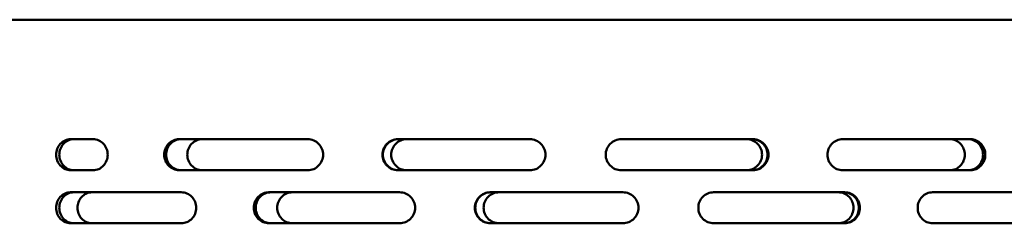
# Model space of a CAD drawing. Header units: millimetres. Extents: x -1252 to 7038, y -1657 to 2073.
# Tile 41 of 54: x 5479 to 5702, y 790 to 836. Entities that reach past the tile are written whole.
import ezdxf

# ---------------------------------------------------------------- set-up
doc = ezdxf.new("R2010")
doc.units = ezdxf.units.MM
doc.layers.add('Видимый контур (ГОСТ)', color=7, linetype='Continuous', lineweight=50)

msp = doc.modelspace()

# ---------------------------------------------------------------- linework, layer by layer
at = {"layer": 'Видимый контур (ГОСТ)'}
for p, q in [((5903.73, 836), (5387.07, 836)), ((5495.6, 809), (5490.46, 809)), ((5544.19, 809), (5515.04, 809)), ((5594.48, 809), (5564.55, 809)), ((5644.98, 809), (5615.12, 809)), ((5694.21, 809), (5665.24, 809)), ((5490.46, 802), (5495.6, 802)), ((5515.04, 802), (5544.19, 802)), ((5564.55, 802), (5594.48, 802)), ((5615.12, 802), (5644.98, 802)), ((5665.24, 802), (5694.21, 802)), ((5515.54, 797), (5490.46, 797)), ((5564.97, 797), (5535.38, 797)), ((5615.52, 797), (5585.48, 797)), ((5665.7, 797), (5636.05, 797)), ((5714.03, 797), (5685.6, 797)), ((5490.46, 790), (5515.54, 790)), ((5535.38, 790), (5564.97, 790)), ((5585.48, 790), (5615.52, 790)), ((5636.05, 790), (5665.7, 790)), ((5685.6, 790), (5714.03, 790))]:
    msp.add_line(p, q, dxfattribs=at)
for points, knots in [([(5490.46, 802), (5490.05, 802), (5489.62, 802.09), (5488.82, 802.44), (5488.45, 802.71), (5487.87, 803.34), (5487.62, 803.73), (5487.29, 804.59), (5487.21, 805.06), (5487.21, 805.94), (5487.29, 806.41), (5487.62, 807.27), (5487.87, 807.66), (5488.45, 808.29), (5488.82, 808.55), (5489.62, 808.91), (5490.05, 809), (5490.46, 809)], [-1.582128, -1.582128, -1.582128, -1.582128, -1.450279, -1.450279, -1.318429, -1.318429, -1.186588, -1.186588, -1.054746, -1.054746, -0.922904, -0.922904, -0.791062, -0.791062, -0.659213, -0.659213, -0.527364, -0.527364, -0.527364, -0.527364]), ([(5491.18, 809), (5490.77, 809), (5490.34, 808.91), (5489.54, 808.55), (5489.17, 808.29), (5488.59, 807.66), (5488.34, 807.27), (5488.01, 806.41), (5487.93, 805.94), (5487.93, 805.06), (5488.01, 804.59), (5488.34, 803.73), (5488.59, 803.34), (5489.17, 802.71), (5489.54, 802.44), (5490.34, 802.09), (5490.77, 802), (5491.18, 802)], [0.527364, 0.527364, 0.527364, 0.527364, 0.659213, 0.659213, 0.791062, 0.791062, 0.922904, 0.922904, 1.054746, 1.054746, 1.186588, 1.186588, 1.31843, 1.31843, 1.450279, 1.450279, 1.582128, 1.582128, 1.582128, 1.582128]), ([(5495.6, 809), (5496.01, 809), (5496.45, 808.91), (5497.26, 808.55), (5497.63, 808.29), (5498.21, 807.66), (5498.47, 807.27), (5498.8, 806.41), (5498.89, 805.94), (5498.89, 805.06), (5498.8, 804.59), (5498.47, 803.73), (5498.21, 803.34), (5497.63, 802.71), (5497.26, 802.44), (5496.45, 802.09), (5496.01, 802), (5495.6, 802)], [-1.582163, -1.582163, -1.582163, -1.582163, -1.450306, -1.450306, -1.31845, -1.31845, -1.186608, -1.186608, -1.054766, -1.054766, -0.922924, -0.922924, -0.791082, -0.791082, -0.659225, -0.659225, -0.527368, -0.527368, -0.527368, -0.527368]), ([(5515.04, 802), (5514.61, 802), (5514.16, 802.09), (5513.33, 802.45), (5512.96, 802.71), (5512.36, 803.34), (5512.1, 803.73), (5511.76, 804.59), (5511.68, 805.06), (5511.68, 805.5), (5511.68, 805.94), (5511.76, 806.41), (5512.1, 807.27), (5512.36, 807.66), (5512.96, 808.28), (5513.33, 808.55), (5514.16, 808.91), (5514.61, 809), (5515.04, 809)], [-0.528276, -0.528276, -0.528276, -0.528276, -0.395963, -0.395963, -0.26365, -0.26365, -0.131825, -0.131825, 0, 0, 0, 0.131825, 0.131825, 0.26365, 0.26365, 0.395963, 0.395963, 0.528276, 0.528276, 0.528276, 0.528276]), ([(5515.46, 809), (5515.03, 809), (5514.58, 808.91), (5513.75, 808.55), (5513.38, 808.28), (5512.78, 807.66), (5512.52, 807.27), (5512.18, 806.41), (5512.1, 805.94), (5512.1, 805.5), (5512.1, 805.06), (5512.18, 804.59), (5512.52, 803.73), (5512.78, 803.34), (5513.38, 802.71), (5513.75, 802.45), (5514.58, 802.09), (5515.03, 802), (5515.46, 802)], [1.584449, 1.584449, 1.584449, 1.584449, 1.716768, 1.716768, 1.849087, 1.849087, 1.980912, 1.980912, 2.112737, 2.112737, 2.112737, 2.244562, 2.244562, 2.376387, 2.376387, 2.508706, 2.508706, 2.641026, 2.641026, 2.641026, 2.641026]), ([(5520.27, 802), (5519.85, 802), (5519.39, 802.09), (5518.56, 802.44), (5518.18, 802.71), (5517.58, 803.34), (5517.32, 803.73), (5516.98, 804.59), (5516.9, 805.06), (5516.9, 805.5), (5516.9, 805.94), (5516.98, 806.41), (5517.32, 807.27), (5517.58, 807.66), (5518.18, 808.28), (5518.56, 808.55), (5519.39, 808.91), (5519.85, 809), (5520.27, 809)], [1.583676, 1.583676, 1.583676, 1.583676, 1.715849, 1.715849, 1.848021, 1.848021, 1.979852, 1.979852, 2.111683, 2.111683, 2.111683, 2.243514, 2.243514, 2.375345, 2.375345, 2.507517, 2.507517, 2.639689, 2.639689, 2.639689, 2.639689]), ([(5544.19, 809), (5544.63, 809), (5545.09, 808.91), (5545.93, 808.55), (5546.32, 808.28), (5546.93, 807.66), (5547.2, 807.27), (5547.55, 806.41), (5547.64, 805.94), (5547.64, 805.06), (5547.55, 804.59), (5547.2, 803.73), (5546.93, 803.34), (5546.32, 802.71), (5545.93, 802.44), (5545.09, 802.09), (5544.63, 802), (5544.19, 802)], [-1.582304, -1.582304, -1.582304, -1.582304, -1.450419, -1.450419, -1.318533, -1.318533, -1.186692, -1.186692, -1.054851, -1.054851, -0.923009, -0.923009, -0.791168, -0.791168, -0.659283, -0.659283, -0.527398, -0.527398, -0.527398, -0.527398]), ([(5564.55, 802), (5564.12, 802), (5563.65, 802.09), (5562.79, 802.44), (5562.4, 802.71), (5561.78, 803.34), (5561.51, 803.73), (5561.16, 804.59), (5561.07, 805.06), (5561.07, 805.5), (5561.07, 805.94), (5561.16, 806.41), (5561.51, 807.27), (5561.78, 807.66), (5562.4, 808.28), (5562.79, 808.55), (5563.65, 808.91), (5564.12, 809), (5564.55, 809)], [-0.528063, -0.528063, -0.528063, -0.528063, -0.395861, -0.395861, -0.26366, -0.26366, -0.13183, -0.13183, 0, 0, 0, 0.13183, 0.13183, 0.26366, 0.26366, 0.395861, 0.395861, 0.528063, 0.528063, 0.528063, 0.528063]), ([(5564.66, 809), (5564.22, 809), (5563.76, 808.91), (5562.9, 808.55), (5562.51, 808.28), (5561.89, 807.66), (5561.62, 807.27), (5561.27, 806.41), (5561.18, 805.94), (5561.18, 805.5), (5561.18, 805.06), (5561.27, 804.59), (5561.62, 803.73), (5561.89, 803.34), (5562.51, 802.71), (5562.9, 802.44), (5563.76, 802.09), (5564.22, 802), (5564.66, 802)], [1.583856, 1.583856, 1.583856, 1.583856, 1.716063, 1.716063, 1.848269, 1.848269, 1.980099, 1.980099, 2.111929, 2.111929, 2.111929, 2.243758, 2.243758, 2.375588, 2.375588, 2.507794, 2.507794, 2.640001, 2.640001, 2.640001, 2.640001]), ([(5566.54, 802), (5566.1, 802), (5565.63, 802.09), (5564.77, 802.44), (5564.38, 802.71), (5563.76, 803.34), (5563.5, 803.73), (5563.14, 804.59), (5563.05, 805.06), (5563.05, 805.5), (5563.05, 805.94), (5563.14, 806.41), (5563.5, 807.27), (5563.76, 807.66), (5564.38, 808.28), (5564.77, 808.55), (5565.63, 808.91), (5566.1, 809), (5566.54, 809)], [1.583676, 1.583676, 1.583676, 1.583676, 1.715849, 1.715849, 1.848021, 1.848021, 1.979852, 1.979852, 2.111683, 2.111683, 2.111683, 2.243514, 2.243514, 2.375345, 2.375345, 2.507517, 2.507517, 2.639689, 2.639689, 2.639689, 2.639689]), ([(5594.48, 809), (5594.92, 809), (5595.39, 808.91), (5596.25, 808.55), (5596.65, 808.28), (5597.27, 807.66), (5597.54, 807.27), (5597.89, 806.41), (5597.98, 805.94), (5597.98, 805.06), (5597.89, 804.59), (5597.54, 803.73), (5597.27, 803.34), (5596.65, 802.71), (5596.25, 802.44), (5595.39, 802.09), (5594.92, 802), (5594.48, 802)], [-1.582531, -1.582531, -1.582531, -1.582531, -1.450602, -1.450602, -1.318674, -1.318674, -1.186834, -1.186834, -1.054994, -1.054994, -0.923153, -0.923153, -0.791313, -0.791313, -0.659385, -0.659385, -0.527456, -0.527456, -0.527456, -0.527456]), ([(5615.12, 802), (5614.68, 802), (5614.21, 802.09), (5613.34, 802.44), (5612.95, 802.71), (5612.33, 803.34), (5612.06, 803.73), (5611.7, 804.59), (5611.61, 805.06), (5611.61, 805.5), (5611.61, 805.94), (5611.7, 806.41), (5612.06, 807.27), (5612.33, 807.66), (5612.95, 808.28), (5613.34, 808.55), (5614.21, 808.91), (5614.68, 809), (5615.12, 809)], [-0.527877, -0.527877, -0.527877, -0.527877, -0.395772, -0.395772, -0.263667, -0.263667, -0.131834, -0.131834, 0, 0, 0, 0.131834, 0.131834, 0.263667, 0.263667, 0.395772, 0.395772, 0.527877, 0.527877, 0.527877, 0.527877]), ([(5643.54, 809), (5643.97, 809), (5644.44, 808.91), (5645.29, 808.55), (5645.68, 808.28), (5646.29, 807.66), (5646.56, 807.27), (5646.91, 806.41), (5647, 805.94), (5647, 805.06), (5646.91, 804.59), (5646.56, 803.73), (5646.29, 803.34), (5645.68, 802.71), (5645.29, 802.44), (5644.44, 802.09), (5643.97, 802), (5643.54, 802)], [0.527483, 0.527483, 0.527483, 0.527483, 0.659431, 0.659431, 0.79138, 0.79138, 0.923219, 0.923219, 1.055059, 1.055059, 1.186898, 1.186898, 1.318737, 1.318737, 1.450686, 1.450686, 1.582634, 1.582634, 1.582634, 1.582634]), ([(5644.78, 802), (5645.21, 802), (5645.67, 802.09), (5646.53, 802.44), (5646.92, 802.71), (5647.53, 803.34), (5647.8, 803.73), (5648.15, 804.59), (5648.24, 805.06), (5648.24, 805.94), (5648.15, 806.41), (5647.8, 807.27), (5647.53, 807.66), (5646.92, 808.28), (5646.53, 808.55), (5645.67, 808.91), (5645.21, 809), (5644.78, 809)], [0.527545, 0.527545, 0.527545, 0.527545, 0.659535, 0.659535, 0.791525, 0.791525, 0.923363, 0.923363, 1.055201, 1.055201, 1.187039, 1.187039, 1.318877, 1.318877, 1.450866, 1.450866, 1.582856, 1.582856, 1.582856, 1.582856]), ([(5644.98, 809), (5645.42, 809), (5645.88, 808.91), (5646.73, 808.55), (5647.12, 808.28), (5647.74, 807.66), (5648.01, 807.27), (5648.36, 806.41), (5648.45, 805.94), (5648.45, 805.06), (5648.36, 804.59), (5648.01, 803.73), (5647.74, 803.34), (5647.12, 802.71), (5646.73, 802.44), (5645.88, 802.09), (5645.42, 802), (5644.98, 802)], [-1.582846, -1.582846, -1.582846, -1.582846, -1.450858, -1.450858, -1.31887, -1.31887, -1.187032, -1.187032, -1.055194, -1.055194, -0.923356, -0.923356, -0.791518, -0.791518, -0.65953, -0.65953, -0.527543, -0.527543, -0.527543, -0.527543]), ([(5665.24, 802), (5664.81, 802), (5664.35, 802.09), (5663.51, 802.44), (5663.12, 802.71), (5662.51, 803.34), (5662.25, 803.73), (5661.9, 804.59), (5661.81, 805.06), (5661.81, 805.5), (5661.81, 805.94), (5661.9, 806.41), (5662.25, 807.27), (5662.51, 807.66), (5663.12, 808.28), (5663.51, 808.55), (5664.35, 808.91), (5664.81, 809), (5665.24, 809)], [-0.527722, -0.527722, -0.527722, -0.527722, -0.395698, -0.395698, -0.263673, -0.263673, -0.131837, -0.131837, 0, 0, 0, 0.131837, 0.131837, 0.263673, 0.263673, 0.395698, 0.395698, 0.527722, 0.527722, 0.527722, 0.527722]), ([(5689.56, 809), (5689.98, 809), (5690.42, 808.91), (5691.25, 808.55), (5691.62, 808.28), (5692.22, 807.66), (5692.47, 807.27), (5692.81, 806.41), (5692.9, 805.94), (5692.9, 805.06), (5692.81, 804.59), (5692.47, 803.73), (5692.22, 803.34), (5691.62, 802.71), (5691.25, 802.44), (5690.42, 802.09), (5689.98, 802), (5689.56, 802)], [0.527483, 0.527483, 0.527483, 0.527483, 0.659431, 0.659431, 0.79138, 0.79138, 0.923219, 0.923219, 1.055059, 1.055059, 1.186898, 1.186898, 1.318737, 1.318737, 1.450686, 1.450686, 1.582634, 1.582634, 1.582634, 1.582634]), ([(5693.7, 802), (5694.11, 802), (5694.56, 802.09), (5695.38, 802.44), (5695.76, 802.71), (5696.35, 803.34), (5696.6, 803.73), (5696.94, 804.59), (5697.03, 805.06), (5697.03, 805.94), (5696.94, 806.41), (5696.6, 807.27), (5696.35, 807.66), (5695.76, 808.28), (5695.38, 808.55), (5694.56, 808.91), (5694.11, 809), (5693.7, 809)], [0.52766, 0.52766, 0.52766, 0.52766, 0.659723, 0.659723, 0.791787, 0.791787, 0.923622, 0.923622, 1.055457, 1.055457, 1.187292, 1.187292, 1.319128, 1.319128, 1.451191, 1.451191, 1.583255, 1.583255, 1.583255, 1.583255]), ([(5694.21, 809), (5694.63, 809), (5695.08, 808.91), (5695.9, 808.55), (5696.27, 808.28), (5696.86, 807.66), (5697.12, 807.27), (5697.46, 806.41), (5697.54, 805.94), (5697.54, 805.06), (5697.46, 804.59), (5697.12, 803.73), (5696.86, 803.34), (5696.27, 802.71), (5695.9, 802.44), (5695.08, 802.09), (5694.63, 802), (5694.21, 802)], [-1.583239, -1.583239, -1.583239, -1.583239, -1.451179, -1.451179, -1.319118, -1.319118, -1.187283, -1.187283, -1.055448, -1.055448, -0.923612, -0.923612, -0.791777, -0.791777, -0.659716, -0.659716, -0.527656, -0.527656, -0.527656, -0.527656]), ([(5490.46, 790), (5490.05, 790), (5489.62, 790.09), (5488.82, 790.44), (5488.45, 790.71), (5487.87, 791.34), (5487.62, 791.73), (5487.29, 792.59), (5487.21, 793.06), (5487.21, 793.94), (5487.29, 794.41), (5487.62, 795.27), (5487.87, 795.66), (5488.45, 796.29), (5488.82, 796.55), (5489.62, 796.91), (5490.05, 797), (5490.46, 797)], [-1.582128, -1.582128, -1.582128, -1.582128, -1.450279, -1.450279, -1.318429, -1.318429, -1.186588, -1.186588, -1.054746, -1.054746, -0.922904, -0.922904, -0.791062, -0.791062, -0.659213, -0.659213, -0.527364, -0.527364, -0.527364, -0.527364]), ([(5491.18, 797), (5490.77, 797), (5490.34, 796.91), (5489.54, 796.55), (5489.17, 796.29), (5488.59, 795.66), (5488.34, 795.27), (5488.01, 794.41), (5487.93, 793.94), (5487.93, 793.06), (5488.01, 792.59), (5488.34, 791.73), (5488.59, 791.34), (5489.17, 790.71), (5489.54, 790.44), (5490.34, 790.09), (5490.77, 790), (5491.18, 790)], [0.527364, 0.527364, 0.527364, 0.527364, 0.659213, 0.659213, 0.791062, 0.791062, 0.922904, 0.922904, 1.054746, 1.054746, 1.186588, 1.186588, 1.31843, 1.31843, 1.450279, 1.450279, 1.582128, 1.582128, 1.582128, 1.582128]), ([(5495.32, 790), (5495.09, 790), (5494.86, 790.03), (5494.32, 790.15), (5494.08, 790.26), (5493.67, 790.46), (5493.28, 790.7), (5492.69, 791.4), (5492.45, 791.76), (5492.13, 792.61), (5492.05, 793.07), (5492.05, 793.94), (5492.14, 794.39), (5492.45, 795.24), (5492.69, 795.6), (5493.28, 796.29), (5493.67, 796.54), (5494.08, 796.74), (5494.31, 796.85), (5494.86, 796.97), (5495.09, 797), (5495.32, 797)], [-1.326647, -1.326647, -1.326647, -1.326647, -1.257339, -1.257339, -1.161313, -1.161313, -0.959264, -0.959264, -0.8198, -0.8198, -0.682877, -0.682877, -0.542053, -0.542053, -0.393787, -0.393787, -0.177412, -0.177412, -0.074401, -0.074401, 0, 0, 0, 0]), ([(5515.54, 797), (5515.96, 797), (5516.41, 796.91), (5517.25, 796.55), (5517.62, 796.29), (5518.22, 795.66), (5518.48, 795.27), (5518.83, 794.41), (5518.92, 793.94), (5518.92, 793.06), (5518.83, 792.59), (5518.49, 791.73), (5518.23, 791.34), (5517.63, 790.71), (5517.25, 790.45), (5516.41, 790.09), (5515.96, 790), (5515.54, 790)], [-1.58479, -1.58479, -1.58479, -1.58479, -1.452576, -1.452576, -1.320362, -1.320362, -1.188409, -1.188409, -1.056456, -1.056456, -0.924632, -0.924632, -0.792808, -0.792808, -0.660465, -0.660465, -0.528122, -0.528122, -0.528122, -0.528122]), ([(5535.38, 790), (5534.95, 790), (5534.49, 790.09), (5533.65, 790.44), (5533.27, 790.71), (5532.66, 791.34), (5532.4, 791.73), (5532.05, 792.59), (5531.97, 793.06), (5531.97, 793.5), (5531.97, 793.94), (5532.05, 794.41), (5532.4, 795.27), (5532.66, 795.66), (5533.27, 796.29), (5533.65, 796.55), (5534.49, 796.91), (5534.95, 797), (5535.38, 797)], [-0.527387, -0.527387, -0.527387, -0.527387, -0.395536, -0.395536, -0.263684, -0.263684, -0.131842, -0.131842, 0, 0, 0, 0.131842, 0.131842, 0.263684, 0.263684, 0.395536, 0.395536, 0.527387, 0.527387, 0.527387, 0.527387]), ([(5535.8, 797), (5535.37, 797), (5534.91, 796.91), (5534.07, 796.55), (5533.69, 796.29), (5533.08, 795.66), (5532.82, 795.27), (5532.47, 794.41), (5532.39, 793.94), (5532.39, 793.5), (5532.39, 793.06), (5532.47, 792.59), (5532.82, 791.73), (5533.08, 791.34), (5533.69, 790.71), (5534.07, 790.44), (5534.91, 790.09), (5535.37, 790), (5535.8, 790)], [1.582118, 1.582118, 1.582118, 1.582118, 1.71397, 1.71397, 1.845822, 1.845822, 1.977664, 1.977664, 2.109506, 2.109506, 2.109506, 2.241347, 2.241347, 2.373189, 2.373189, 2.505041, 2.505041, 2.636893, 2.636893, 2.636893, 2.636893]), ([(5540.69, 790), (5540.26, 790), (5539.8, 790.09), (5538.95, 790.44), (5538.57, 790.71), (5537.96, 791.34), (5537.7, 791.73), (5537.35, 792.59), (5537.26, 793.06), (5537.26, 793.5), (5537.26, 793.94), (5537.35, 794.41), (5537.7, 795.27), (5537.96, 795.66), (5538.57, 796.29), (5538.95, 796.55), (5539.8, 796.91), (5540.26, 797), (5540.69, 797)], [1.582117, 1.582117, 1.582117, 1.582117, 1.713957, 1.713957, 1.845798, 1.845798, 1.977639, 1.977639, 2.10948, 2.10948, 2.10948, 2.241321, 2.241321, 2.373162, 2.373162, 2.505003, 2.505003, 2.636843, 2.636843, 2.636843, 2.636843]), ([(5564.97, 797), (5565.41, 797), (5565.88, 796.91), (5566.74, 796.55), (5567.14, 796.28), (5567.76, 795.66), (5568.02, 795.27), (5568.38, 794.41), (5568.47, 793.94), (5568.47, 793.06), (5568.38, 792.59), (5568.02, 791.73), (5567.76, 791.34), (5567.14, 790.72), (5566.74, 790.45), (5565.88, 790.09), (5565.41, 790), (5564.97, 790)], [-1.585485, -1.585485, -1.585485, -1.585485, -1.453016, -1.453016, -1.320548, -1.320548, -1.188729, -1.188729, -1.05691, -1.05691, -0.925092, -0.925092, -0.793273, -0.793273, -0.660804, -0.660804, -0.528336, -0.528336, -0.528336, -0.528336]), ([(5585.48, 790), (5585.05, 790), (5584.58, 790.09), (5583.72, 790.44), (5583.32, 790.71), (5582.7, 791.34), (5582.43, 791.73), (5582.08, 792.59), (5581.99, 793.06), (5581.99, 793.5), (5581.99, 793.94), (5582.08, 794.41), (5582.43, 795.27), (5582.7, 795.66), (5583.32, 796.29), (5583.72, 796.55), (5584.58, 796.91), (5585.05, 797), (5585.48, 797)], [-0.527365, -0.527365, -0.527365, -0.527365, -0.395524, -0.395524, -0.263683, -0.263683, -0.131841, -0.131841, 0, 0, 0, 0.131841, 0.131841, 0.263682, 0.263682, 0.395524, 0.395524, 0.527365, 0.527365, 0.527365, 0.527365]), ([(5585.59, 797), (5585.15, 797), (5584.69, 796.91), (5583.82, 796.55), (5583.43, 796.29), (5582.81, 795.66), (5582.54, 795.27), (5582.19, 794.41), (5582.1, 793.94), (5582.1, 793.5), (5582.1, 793.06), (5582.19, 792.59), (5582.54, 791.73), (5582.81, 791.34), (5583.43, 790.71), (5583.82, 790.44), (5584.69, 790.09), (5585.15, 790), (5585.59, 790)], [1.582103, 1.582103, 1.582103, 1.582103, 1.713944, 1.713944, 1.845784, 1.845784, 1.977626, 1.977626, 2.109467, 2.109467, 2.109467, 2.241309, 2.241309, 2.37315, 2.37315, 2.504991, 2.504991, 2.636832, 2.636832, 2.636832, 2.636832]), ([(5587.48, 790), (5587.04, 790), (5586.57, 790.09), (5585.71, 790.44), (5585.32, 790.71), (5584.7, 791.34), (5584.43, 791.73), (5584.07, 792.59), (5583.98, 793.06), (5583.98, 793.5), (5583.98, 793.94), (5584.07, 794.41), (5584.43, 795.27), (5584.7, 795.66), (5585.32, 796.29), (5585.71, 796.55), (5586.57, 796.91), (5587.04, 797), (5587.48, 797)], [1.582117, 1.582117, 1.582117, 1.582117, 1.713957, 1.713957, 1.845798, 1.845798, 1.977639, 1.977639, 2.10948, 2.10948, 2.10948, 2.241321, 2.241321, 2.373162, 2.373162, 2.505003, 2.505003, 2.636843, 2.636843, 2.636843, 2.636843]), ([(5615.52, 797), (5615.97, 797), (5616.44, 796.91), (5617.3, 796.55), (5617.7, 796.29), (5618.32, 795.66), (5618.59, 795.27), (5618.95, 794.41), (5619.04, 793.94), (5619.04, 793.06), (5618.95, 792.59), (5618.59, 791.73), (5618.32, 791.34), (5617.7, 790.72), (5617.3, 790.45), (5616.44, 790.09), (5615.97, 790), (5615.52, 790)], [-1.58629, -1.58629, -1.58629, -1.58629, -1.453874, -1.453874, -1.321457, -1.321457, -1.189447, -1.189447, -1.057438, -1.057438, -0.925625, -0.925625, -0.793812, -0.793812, -0.661199, -0.661199, -0.528585, -0.528585, -0.528585, -0.528585]), ([(5636.05, 790), (5635.62, 790), (5635.15, 790.09), (5634.3, 790.44), (5633.9, 790.71), (5633.29, 791.34), (5633.02, 791.73), (5632.66, 792.59), (5632.58, 793.06), (5632.58, 793.5), (5632.58, 793.94), (5632.66, 794.41), (5633.02, 795.27), (5633.29, 795.66), (5633.9, 796.29), (5634.3, 796.55), (5635.15, 796.91), (5635.62, 797), (5636.05, 797)], [-0.52737, -0.52737, -0.52737, -0.52737, -0.395525, -0.395525, -0.263681, -0.263681, -0.13184, -0.13184, 0, 0, 0, 0.13184, 0.13184, 0.263681, 0.263681, 0.395525, 0.395525, 0.52737, 0.52737, 0.52737, 0.52737]), ([(5664.26, 797), (5664.69, 797), (5665.16, 796.91), (5666, 796.55), (5666.39, 796.28), (5667, 795.66), (5667.26, 795.27), (5667.61, 794.41), (5667.7, 793.94), (5667.7, 793.06), (5667.61, 792.59), (5667.26, 791.73), (5667, 791.34), (5666.39, 790.72), (5666, 790.45), (5665.16, 790.09), (5664.69, 790), (5664.26, 790)], [0.528693, 0.528693, 0.528693, 0.528693, 0.66137, 0.66137, 0.794047, 0.794047, 0.925857, 0.925857, 1.057667, 1.057667, 1.189477, 1.189477, 1.321287, 1.321287, 1.453964, 1.453964, 1.586641, 1.586641, 1.586641, 1.586641]), ([(5665.5, 790), (5665.93, 790), (5666.39, 790.09), (5667.24, 790.45), (5667.62, 790.72), (5668.23, 791.34), (5668.5, 791.73), (5668.85, 792.59), (5668.93, 793.06), (5668.93, 793.94), (5668.85, 794.41), (5668.5, 795.27), (5668.23, 795.66), (5667.62, 796.28), (5667.24, 796.55), (5666.39, 796.91), (5665.93, 797), (5665.5, 797)], [0.528887, 0.528887, 0.528887, 0.528887, 0.661675, 0.661675, 0.794463, 0.794463, 0.926268, 0.926268, 1.058073, 1.058073, 1.189878, 1.189878, 1.321683, 1.321683, 1.454471, 1.454471, 1.587259, 1.587259, 1.587259, 1.587259]), ([(5665.7, 797), (5666.14, 797), (5666.6, 796.91), (5667.45, 796.55), (5667.83, 796.28), (5668.44, 795.66), (5668.71, 795.27), (5669.06, 794.41), (5669.14, 793.94), (5669.14, 793.06), (5669.06, 792.59), (5668.71, 791.73), (5668.44, 791.34), (5667.83, 790.72), (5667.45, 790.45), (5666.6, 790.09), (5666.14, 790), (5665.7, 790)], [-1.587191, -1.587191, -1.587191, -1.587191, -1.454415, -1.454415, -1.32164, -1.32164, -1.189834, -1.189834, -1.058028, -1.058028, -0.926223, -0.926223, -0.794417, -0.794417, -0.661642, -0.661642, -0.528866, -0.528866, -0.528866, -0.528866]), ([(5685.6, 790), (5685.18, 790), (5684.73, 790.09), (5683.9, 790.44), (5683.52, 790.71), (5682.92, 791.34), (5682.66, 791.73), (5682.32, 792.59), (5682.23, 793.06), (5682.23, 793.5), (5682.23, 793.94), (5682.32, 794.41), (5682.66, 795.27), (5682.92, 795.66), (5683.52, 796.29), (5683.9, 796.55), (5684.73, 796.91), (5685.18, 797), (5685.6, 797)], [-0.527403, -0.527403, -0.527403, -0.527403, -0.39554, -0.39554, -0.263677, -0.263677, -0.131839, -0.131839, 0, 0, 0, 0.131839, 0.131839, 0.263677, 0.263677, 0.39554, 0.39554, 0.527403, 0.527403, 0.527403, 0.527403])]:
    msp.add_open_spline(points, degree=3, knots=knots, dxfattribs=at)

doc.saveas('drawing.dxf')
